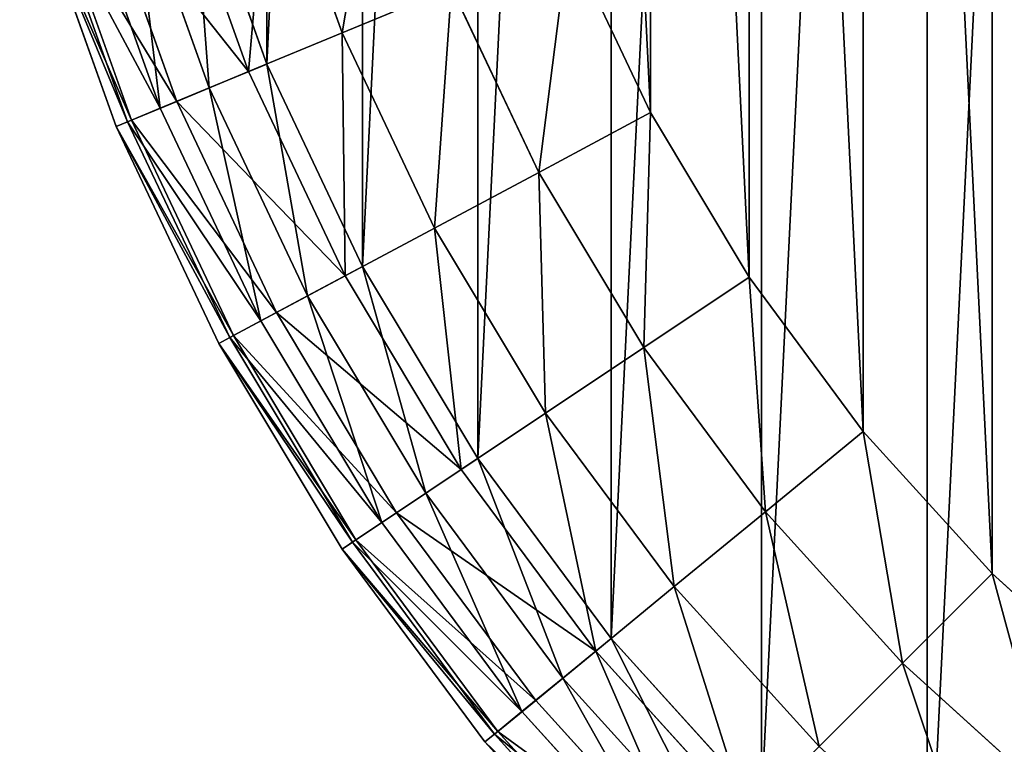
# Model space of a CAD drawing. Extents: x 3 to 943, y -1 to 199.
# Tile 5 of 256: x 74 to 86, y 80 to 89. Entities that reach past the tile are written whole.
import ezdxf

# ---------------------------------------------------------------- set-up
doc = ezdxf.new("R2010")
doc.units = 0
doc.layers.get('0').update_dxf_attribs({"color": 13, "linetype": 'CONTINUOUS'})

# ---------------------------------------------------------------- blocks, each defined once
blk = doc.blocks.new('GROUP_1')
for centre, radius in [((100, 100), 100), ((100, 100, 4), 100), ((100, 100), 96), ((100, 100, 4), 96)]:
    blk.add_circle(centre, radius)
mesh = blk.add_polyface()
corners = [(0.482, 109.802), (0.482, 90.198), (0, 100), (1.921, 119.509), (1.921, 80.491), (4.306, 129.028), (4, 100), (4.462, 109.41), (7.612, 138.268), (5.845, 118.729), (8.134, 127.867), (11.808, 147.14), (11.308, 136.738), (15.336, 145.254), (16.853, 155.557), (20.179, 153.335), (22.699, 163.439), (25.791, 160.902), (29.289, 170.711), (32.118, 167.882), (36.561, 177.301), (39.098, 174.209), (44.443, 183.147), (46.665, 179.821), (52.86, 188.192), (54.746, 184.664), (61.732, 192.388), (63.262, 188.692), (70.972, 195.694), (72.133, 191.866), (80.491, 198.079), (81.271, 194.155), (90.198, 199.518), (90.59, 195.538), (100, 200), (100, 196), (109.802, 199.518), (109.41, 195.538), (118.729, 194.155), (119.509, 198.079), (127.867, 191.866), (129.028, 195.694), (136.738, 188.692), (138.268, 192.388), (145.254, 184.664), (147.14, 188.192), (153.335, 179.821), (155.557, 183.147), (160.902, 174.209), (163.439, 177.301), (167.882, 167.882), (170.711, 170.711), (174.209, 160.902), (177.301, 163.439), (179.821, 153.335), (183.147, 155.557), (184.664, 145.254), (188.192, 147.14), (188.692, 136.738), (192.388, 138.268), (191.866, 127.867), (194.155, 118.729), (195.694, 129.028), (195.538, 109.41), (196, 100), (198.079, 119.509), (4.306, 70.972), (4.462, 90.59), (7.612, 61.732), (5.845, 81.271), (8.134, 72.133), (11.808, 52.86), (11.308, 63.262), (15.336, 54.746), (16.853, 44.443), (20.179, 46.665), (22.699, 36.561), (25.791, 39.098), (29.289, 29.289), (32.118, 32.118), (36.561, 22.699), (39.098, 25.791), (44.443, 16.853), (46.665, 20.179), (52.86, 11.808), (54.746, 15.336), (61.732, 7.612), (63.262, 11.308), (70.972, 4.306), (72.133, 8.134), (80.491, 1.921), (81.271, 5.845), (90.198, 0.482), (90.59, 4.462), (100, 0), (100, 4), (109.802, 0.482), (109.41, 4.462), (118.729, 5.845), (119.509, 1.921), (127.867, 8.134), (129.028, 4.306), (136.738, 11.308), (138.268, 7.612), (145.254, 15.336), (147.14, 11.808), (153.335, 20.179), (155.557, 16.853), (160.902, 25.791), (163.439, 22.699), (167.882, 32.118), (170.711, 29.289), (174.209, 39.098), (177.301, 36.561), (179.821, 46.665), (183.147, 44.443), (184.664, 54.746), (188.192, 52.86), (188.692, 63.262), (192.388, 61.732), (191.866, 72.133), (194.155, 81.271), (195.694, 70.972), (195.538, 90.59), (198.079, 80.491), (199.518, 109.802), (199.518, 90.198), (200, 100)]
mesh.append_faces([[corners[k] for k in face] for face in [(0, 1, 2), (126, 125, 127)]], dxfattribs={"vtx0": -1})
mesh.append_faces([[corners[k] for k in face] for face in [(1, 3, 4), (6, 5, 7), (7, 8, 9), (9, 8, 10), (10, 11, 12), (12, 11, 13), (13, 14, 15), (15, 16, 17), (17, 18, 19), (19, 20, 21), (21, 22, 23), (23, 24, 25), (25, 26, 27), (27, 28, 29), (29, 30, 31), (31, 32, 33), (33, 34, 35), (35, 36, 37), (37, 36, 38), (38, 39, 40), (40, 41, 42), (42, 43, 44), (44, 45, 46), (46, 47, 48), (48, 49, 50), (50, 51, 52), (52, 53, 54), (54, 55, 56), (56, 57, 58), (58, 59, 60), (60, 59, 61), (61, 62, 63), (63, 62, 64), (66, 67, 68), (68, 70, 71), (71, 73, 74), (74, 75, 76), (76, 77, 78), (78, 79, 80), (80, 81, 82), (82, 83, 84), (84, 85, 86), (86, 87, 88), (88, 89, 90), (90, 91, 92), (92, 93, 94), (94, 95, 96), (96, 98, 99), (99, 100, 101), (101, 102, 103), (103, 104, 105), (105, 106, 107), (107, 108, 109), (109, 110, 111), (111, 112, 113), (113, 114, 115), (115, 116, 117), (117, 118, 119), (119, 121, 122), (122, 64, 124), (124, 125, 126)]], dxfattribs={"vtx0": -1, "vtx1": -1})
mesh.append_faces([[corners[k] for k in face] for face in [(4, 5, 6), (124, 64, 65)]], dxfattribs={"vtx0": -1, "vtx1": -1, "vtx2": -1})
mesh.append_faces([[corners[k] for k in face] for face in [(1, 0, 3), (4, 3, 5), (7, 5, 8), (10, 8, 11), (13, 11, 14), (15, 14, 16), (17, 16, 18), (19, 18, 20), (21, 20, 22), (23, 22, 24), (25, 24, 26), (27, 26, 28), (29, 28, 30), (31, 30, 32), (33, 32, 34), (35, 34, 36), (38, 36, 39), (40, 39, 41), (42, 41, 43), (44, 43, 45), (46, 45, 47), (48, 47, 49), (50, 49, 51), (52, 51, 53), (54, 53, 55), (56, 55, 57), (58, 57, 59), (61, 59, 62), (64, 62, 65), (6, 66, 4), (66, 6, 67), (68, 67, 69), (68, 69, 70), (71, 70, 72), (71, 72, 73), (74, 73, 75), (76, 75, 77), (78, 77, 79), (80, 79, 81), (82, 81, 83), (84, 83, 85), (86, 85, 87), (88, 87, 89), (90, 89, 91), (92, 91, 93), (94, 93, 95), (96, 95, 97), (96, 97, 98), (99, 98, 100), (101, 100, 102), (103, 102, 104), (105, 104, 106), (107, 106, 108), (109, 108, 110), (111, 110, 112), (113, 112, 114), (115, 114, 116), (117, 116, 118), (119, 118, 120), (119, 120, 121), (122, 121, 123), (122, 123, 64), (124, 65, 125)]], dxfattribs={"vtx0": -1, "vtx2": -1})
mesh = blk.add_polyface()
corners = [(0.482, 90.198, 4), (0.482, 109.802, 4), (0, 100, 4), (1.921, 80.491, 4), (1.921, 119.509, 4), (4.306, 70.972, 4), (4, 100, 4), (4.462, 90.59, 4), (7.612, 61.732, 4), (5.845, 81.271, 4), (8.134, 72.133, 4), (11.808, 52.86, 4), (11.308, 63.262, 4), (15.336, 54.746, 4), (16.853, 44.443, 4), (20.179, 46.665, 4), (22.699, 36.561, 4), (25.791, 39.098, 4), (29.289, 29.289, 4), (32.118, 32.118, 4), (36.561, 22.699, 4), (39.098, 25.791, 4), (44.443, 16.853, 4), (46.665, 20.179, 4), (52.86, 11.808, 4), (54.746, 15.336, 4), (61.732, 7.612, 4), (63.262, 11.308, 4), (70.972, 4.306, 4), (72.133, 8.134, 4), (80.491, 1.921, 4), (81.271, 5.845, 4), (90.198, 0.482, 4), (90.59, 4.462, 4), (100, 0, 4), (100, 4, 4), (109.802, 0.482, 4), (109.41, 4.462, 4), (118.729, 5.845, 4), (119.509, 1.921, 4), (127.867, 8.134, 4), (129.028, 4.306, 4), (136.738, 11.308, 4), (138.268, 7.612, 4), (145.254, 15.336, 4), (147.14, 11.808, 4), (153.335, 20.179, 4), (155.557, 16.853, 4), (160.902, 25.791, 4), (163.439, 22.699, 4), (167.882, 32.118, 4), (170.711, 29.289, 4), (174.209, 39.098, 4), (177.301, 36.561, 4), (179.821, 46.665, 4), (183.147, 44.443, 4), (184.664, 54.746, 4), (188.192, 52.86, 4), (188.692, 63.262, 4), (192.388, 61.732, 4), (191.866, 72.133, 4), (194.155, 81.271, 4), (195.694, 70.972, 4), (195.538, 90.59, 4), (196, 100, 4), (198.079, 80.491, 4), (4.306, 129.028, 4), (4.462, 109.41, 4), (7.612, 138.268, 4), (5.845, 118.729, 4), (8.134, 127.867, 4), (11.808, 147.14, 4), (11.308, 136.738, 4), (15.336, 145.254, 4), (16.853, 155.557, 4), (20.179, 153.335, 4), (22.699, 163.439, 4), (25.791, 160.902, 4), (29.289, 170.711, 4), (32.118, 167.882, 4), (36.561, 177.301, 4), (39.098, 174.209, 4), (44.443, 183.147, 4), (46.665, 179.821, 4), (52.86, 188.192, 4), (54.746, 184.664, 4), (61.732, 192.388, 4), (63.262, 188.692, 4), (70.972, 195.694, 4), (72.133, 191.866, 4), (80.491, 198.079, 4), (81.271, 194.155, 4), (90.198, 199.518, 4), (90.59, 195.538, 4), (100, 200, 4), (100, 196, 4), (109.41, 195.538, 4), (109.802, 199.518, 4), (118.729, 194.155, 4), (119.509, 198.079, 4), (127.867, 191.866, 4), (129.028, 195.694, 4), (136.738, 188.692, 4), (138.268, 192.388, 4), (145.254, 184.664, 4), (147.14, 188.192, 4), (153.335, 179.821, 4), (155.557, 183.147, 4), (160.902, 174.209, 4), (163.439, 177.301, 4), (167.882, 167.882, 4), (170.711, 170.711, 4), (174.209, 160.902, 4), (177.301, 163.439, 4), (179.821, 153.335, 4), (183.147, 155.557, 4), (184.664, 145.254, 4), (188.192, 147.14, 4), (188.692, 136.738, 4), (192.388, 138.268, 4), (191.866, 127.867, 4), (194.155, 118.729, 4), (195.694, 129.028, 4), (195.538, 109.41, 4), (198.079, 119.509, 4), (199.518, 90.198, 4), (199.518, 109.802, 4), (200, 100, 4)]
mesh.append_faces([[corners[k] for k in face] for face in [(0, 1, 2), (126, 125, 127)]], dxfattribs={"vtx0": -1})
mesh.append_faces([[corners[k] for k in face] for face in [(1, 3, 4), (6, 5, 7), (7, 8, 9), (9, 8, 10), (10, 11, 12), (12, 11, 13), (13, 14, 15), (15, 16, 17), (17, 18, 19), (19, 20, 21), (21, 22, 23), (23, 24, 25), (25, 26, 27), (27, 28, 29), (29, 30, 31), (31, 32, 33), (33, 34, 35), (35, 36, 37), (37, 36, 38), (38, 39, 40), (40, 41, 42), (42, 43, 44), (44, 45, 46), (46, 47, 48), (48, 49, 50), (50, 51, 52), (52, 53, 54), (54, 55, 56), (56, 57, 58), (58, 59, 60), (60, 59, 61), (61, 62, 63), (63, 62, 64), (66, 67, 68), (68, 70, 71), (71, 73, 74), (74, 75, 76), (76, 77, 78), (78, 79, 80), (80, 81, 82), (82, 83, 84), (84, 85, 86), (86, 87, 88), (88, 89, 90), (90, 91, 92), (92, 93, 94), (94, 96, 97), (97, 98, 99), (99, 100, 101), (101, 102, 103), (103, 104, 105), (105, 106, 107), (107, 108, 109), (109, 110, 111), (111, 112, 113), (113, 114, 115), (115, 116, 117), (117, 118, 119), (119, 121, 122), (122, 64, 124), (124, 125, 126)]], dxfattribs={"vtx0": -1, "vtx1": -1})
mesh.append_faces([[corners[k] for k in face] for face in [(4, 5, 6), (124, 64, 65)]], dxfattribs={"vtx0": -1, "vtx1": -1, "vtx2": -1})
mesh.append_faces([[corners[k] for k in face] for face in [(1, 0, 3), (4, 3, 5), (7, 5, 8), (10, 8, 11), (13, 11, 14), (15, 14, 16), (17, 16, 18), (19, 18, 20), (21, 20, 22), (23, 22, 24), (25, 24, 26), (27, 26, 28), (29, 28, 30), (31, 30, 32), (33, 32, 34), (35, 34, 36), (38, 36, 39), (40, 39, 41), (42, 41, 43), (44, 43, 45), (46, 45, 47), (48, 47, 49), (50, 49, 51), (52, 51, 53), (54, 53, 55), (56, 55, 57), (58, 57, 59), (61, 59, 62), (64, 62, 65), (6, 66, 4), (66, 6, 67), (68, 67, 69), (68, 69, 70), (71, 70, 72), (71, 72, 73), (74, 73, 75), (76, 75, 77), (78, 77, 79), (80, 79, 81), (82, 81, 83), (84, 83, 85), (86, 85, 87), (88, 87, 89), (90, 89, 91), (92, 91, 93), (94, 93, 95), (94, 95, 96), (97, 96, 98), (99, 98, 100), (101, 100, 102), (103, 102, 104), (105, 104, 106), (107, 106, 108), (109, 108, 110), (111, 110, 112), (113, 112, 114), (115, 114, 116), (117, 116, 118), (119, 118, 120), (119, 120, 121), (122, 121, 123), (122, 123, 64), (124, 65, 125)]], dxfattribs={"vtx0": -1, "vtx2": -1})
blk = doc.blocks.new('GROUP_14')
for centre in [(100, 100), (100, 100, 67)]:
    blk.add_circle(centre, 100)
blk = doc.blocks.new('GROUP_19')
for p, q in [((5.059, 19.669, 19.196), (4.166, 22.163, 19.196)), ((3.909, 19.193, 18.243), (2.976, 21.802, 18.243)), ((3.208, 21.873), (4.134, 19.286)), ((3.426, 18.993, 0.152), (2.475, 21.65, 0.152)), ((3.027, 18.827, 17), (2.062, 21.525, 17)), ((2.825, 18.744, 0.586), (1.853, 21.462, 0.586)), ((1.292, 21.291, 14), (2.284, 18.519, 14)), ((1.292, 21.291, 2), (2.284, 18.519, 2)), ((2.424, 18.578, 1.235), (1.438, 21.336, 1.235)), ((2.473, 18.598, 15.553), (1.488, 21.351, 15.553)), ((7.834, 20.818, 20), (8.84, 18.69, 20)), ((6.397, 20.223, 19.796), (5.059, 19.669, 19.196)), ((7.469, 17.957, 19.796), (6.397, 20.223, 19.796)), ((5.059, 19.669, 19.196), (3.909, 19.193, 18.243)), ((6.191, 17.274, 19.196), (5.059, 19.669, 19.196)), ((4.134, 19.286), (3.426, 18.993, 0.152)), ((4.134, 19.286), (5.308, 16.802)), ((3.909, 19.193, 18.243), (3.027, 18.827, 17)), ((5.094, 16.688, 18.243), (3.909, 19.193, 18.243)), ((3.426, 18.993, 0.152), (2.825, 18.744, 0.586)), ((4.633, 16.441, 0.152), (3.426, 18.993, 0.152)), ((2.825, 18.744, 0.586), (2.424, 18.578, 1.235)), ((3.027, 18.827, 17), (2.473, 18.598, 15.553)), ((4.06, 16.135, 0.586), (2.825, 18.744, 0.586)), ((4.252, 16.237, 17), (3.027, 18.827, 17)), ((8.84, 18.69, 20), (7.469, 17.957, 19.796)), ((8.84, 18.69, 20), (10.051, 16.67, 20)), ((2.473, 18.598, 15.553), (2.284, 18.519, 14)), ((2.424, 18.578, 1.235), (2.284, 18.519, 2)), ((2.284, 18.519, 14), (3.542, 15.858, 14)), ((2.284, 18.519, 2), (3.542, 15.858, 2)), ((2.284, 18.519, 2), (2.284, 18.519, 14)), ((3.677, 15.93, 1.235), (2.424, 18.578, 1.235)), ((3.723, 15.955, 15.553), (2.473, 18.598, 15.553)), ((7.469, 17.957, 19.796), (6.191, 17.274, 19.196)), ((8.758, 15.807, 19.796), (7.469, 17.957, 19.796)), ((6.191, 17.274, 19.196), (5.094, 16.688, 18.243)), ((7.553, 15.002, 19.196), (6.191, 17.274, 19.196)), ((5.308, 16.802), (4.633, 16.441, 0.152)), ((5.308, 16.802), (6.721, 14.445)), ((5.094, 16.688, 18.243), (4.252, 16.237, 17)), ((6.519, 14.31, 18.243), (5.094, 16.688, 18.243)), ((10.051, 16.67, 20), (8.758, 15.807, 19.796)), ((10.051, 16.67, 20), (11.453, 14.779, 20)), ((4.633, 16.441, 0.152), (4.06, 16.135, 0.586)), ((6.084, 14.02, 0.152), (4.633, 16.441, 0.152)), ((4.252, 16.237, 17), (3.723, 15.955, 15.553)), ((5.725, 13.78, 17), (4.252, 16.237, 17)), ((4.06, 16.135, 0.586), (3.677, 15.93, 1.235)), ((5.544, 13.659, 0.586), (4.06, 16.135, 0.586)), ((3.723, 15.955, 15.553), (3.542, 15.858, 14)), ((5.226, 13.447, 15.553), (3.723, 15.955, 15.553)), ((3.677, 15.93, 1.235), (3.542, 15.858, 2)), ((3.542, 15.858, 14), (5.056, 13.333, 14)), ((3.542, 15.858, 2), (5.056, 13.333, 2)), ((3.542, 15.858, 2), (3.542, 15.858, 14)), ((5.183, 13.418, 1.235), (3.677, 15.93, 1.235)), ((8.758, 15.807, 19.796), (7.553, 15.002, 19.196)), ((10.251, 13.793, 19.796), (8.758, 15.807, 19.796)), ((7.553, 15.002, 19.196), (6.519, 14.31, 18.243)), ((9.132, 12.874, 19.196), (7.553, 15.002, 19.196)), ((11.453, 14.779, 20), (10.251, 13.793, 19.796)), ((11.453, 14.779, 20), (13.035, 13.035, 20)), ((6.721, 14.445), (6.084, 14.02, 0.152)), ((6.721, 14.445), (8.358, 12.239)), ((6.519, 14.31, 18.243), (5.725, 13.78, 17)), ((8.17, 12.084, 18.243), (6.519, 14.31, 18.243)), ((6.084, 14.02, 0.152), (5.544, 13.659, 0.586)), ((7.765, 11.752, 0.152), (6.084, 14.02, 0.152)), ((5.725, 13.78, 17), (5.226, 13.447, 15.553)), ((7.432, 11.479, 17), (5.725, 13.78, 17)), ((10.251, 13.793, 19.796), (9.132, 12.874, 19.196)), ((11.935, 11.935, 19.796), (10.251, 13.793, 19.796)), ((5.544, 13.659, 0.586), (5.183, 13.418, 1.235)), ((7.263, 11.34, 0.586), (5.544, 13.659, 0.586)), ((5.226, 13.447, 15.553), (5.056, 13.333, 14)), ((5.183, 13.418, 1.235), (5.056, 13.333, 2)), ((6.928, 11.065, 1.235), (5.183, 13.418, 1.235)), ((6.968, 11.098, 15.553), (5.226, 13.447, 15.553)), ((5.056, 13.333, 14), (6.81, 10.968, 14)), ((5.056, 13.333, 2), (6.81, 10.968, 2)), ((5.056, 13.333, 2), (5.056, 13.333, 14)), ((13.035, 13.035, 20), (11.935, 11.935, 19.796)), ((13.035, 13.035, 20), (14.779, 11.453, 20)), ((9.132, 12.874, 19.196), (8.17, 12.084, 18.243)), ((10.911, 10.911, 19.196), (9.132, 12.874, 19.196)), ((8.358, 12.239), (7.765, 11.752, 0.152)), ((8.358, 12.239), (10.203, 10.203)), ((8.17, 12.084, 18.243), (7.432, 11.479, 17)), ((10.031, 10.031, 18.243), (8.17, 12.084, 18.243)), ((11.935, 11.935, 19.796), (10.911, 10.911, 19.196)), ((13.793, 10.251, 19.796), (11.935, 11.935, 19.796)), ((7.765, 11.752, 0.152), (7.263, 11.34, 0.586)), ((9.661, 9.661, 0.152), (7.765, 11.752, 0.152)), ((7.432, 11.479, 17), (6.968, 11.098, 15.553)), ((9.356, 9.356, 17), (7.432, 11.479, 17)), ((7.263, 11.34, 0.586), (6.928, 11.065, 1.235)), ((9.202, 9.202, 0.586), (7.263, 11.34, 0.586)), ((6.968, 11.098, 15.553), (6.81, 10.968, 14)), ((6.928, 11.065, 1.235), (6.81, 10.968, 2)), ((8.895, 8.895, 1.235), (6.928, 11.065, 1.235)), ((8.932, 8.932, 15.553), (6.968, 11.098, 15.553)), ((6.81, 10.968, 14), (8.787, 8.787, 14)), ((6.81, 10.968, 2), (8.787, 8.787, 2)), ((6.81, 10.968, 2), (6.81, 10.968, 14))]:
    blk.add_line(p, q)
mesh = blk.add_polyface()
corners = [(2.137, 32.744), (2.137, 27.256), (2.002, 30), (2.54, 35.462), (2.54, 24.538), (3.208, 38.127), (3.208, 21.873), (4.134, 40.714), (4.134, 19.286), (5.308, 43.198), (5.308, 16.802), (6.721, 45.555), (6.721, 14.445), (8.358, 47.761), (8.358, 12.239), (10.203, 49.797), (10.203, 10.203), (12.239, 51.642), (12.239, 8.358), (14.445, 53.279), (14.445, 6.721), (16.802, 54.692), (16.802, 5.308), (19.286, 55.866), (19.286, 4.134), (21.873, 56.792), (21.873, 3.208), (24.538, 57.46), (24.538, 2.54), (27.256, 57.863), (27.256, 2.137), (30, 57.998), (30, 2.002), (32.744, 57.863), (32.744, 2.137), (35.462, 57.46), (35.462, 2.54), (38.127, 56.792), (38.127, 3.208), (40.714, 4.134), (40.714, 55.866), (43.198, 5.308), (43.198, 54.692), (45.555, 53.279), (45.555, 6.721), (47.761, 51.642), (47.761, 8.358), (49.797, 49.797), (49.797, 10.203), (51.642, 47.761), (51.642, 12.239), (53.279, 45.555), (53.279, 14.445), (54.692, 43.198), (54.692, 16.802), (55.866, 40.714), (55.866, 19.286), (56.792, 38.127), (56.792, 21.873), (57.46, 35.462), (57.46, 24.538), (57.863, 32.744), (57.863, 27.256), (57.998, 30)]
mesh.append_faces([[corners[k] for k in face] for face in [(0, 1, 2), (62, 61, 63)]], dxfattribs={"vtx0": -1})
mesh.append_faces([[corners[k] for k in face] for face in [(1, 3, 4), (4, 5, 6), (6, 7, 8), (8, 9, 10), (10, 11, 12), (12, 13, 14), (14, 15, 16), (16, 17, 18), (18, 19, 20), (20, 21, 22), (22, 23, 24), (24, 25, 26), (26, 27, 28), (28, 29, 30), (30, 31, 32), (32, 33, 34), (34, 35, 36), (36, 37, 38), (38, 37, 39), (39, 40, 41), (41, 43, 44), (44, 45, 46), (46, 47, 48), (48, 49, 50), (50, 51, 52), (52, 53, 54), (54, 55, 56), (56, 57, 58), (58, 59, 60), (60, 61, 62)]], dxfattribs={"vtx0": -1, "vtx1": -1})
mesh.append_faces([[corners[k] for k in face] for face in [(1, 0, 3), (4, 3, 5), (6, 5, 7), (8, 7, 9), (10, 9, 11), (12, 11, 13), (14, 13, 15), (16, 15, 17), (18, 17, 19), (20, 19, 21), (22, 21, 23), (24, 23, 25), (26, 25, 27), (28, 27, 29), (30, 29, 31), (32, 31, 33), (34, 33, 35), (36, 35, 37), (39, 37, 40), (41, 40, 42), (41, 42, 43), (44, 43, 45), (46, 45, 47), (48, 47, 49), (50, 49, 51), (52, 51, 53), (54, 53, 55), (56, 55, 57), (58, 57, 59), (60, 59, 61)]], dxfattribs={"vtx0": -1, "vtx2": -1})
mesh = blk.add_polyface()
corners = [(6.123, 27.648, 20), (6.123, 32.352, 20), (6.007, 30, 20), (6.468, 25.319, 20), (6.468, 34.681, 20), (7.04, 23.035, 20), (7.04, 36.965, 20), (7.834, 20.818, 20), (7.834, 39.182, 20), (8.84, 18.69, 20), (8.84, 41.31, 20), (10.051, 16.67, 20), (10.051, 43.33, 20), (11.453, 14.779, 20), (11.453, 45.221, 20), (13.035, 13.035, 20), (13.035, 46.965, 20), (14.779, 11.453, 20), (14.779, 48.547, 20), (16.67, 10.051, 20), (16.67, 49.949, 20), (18.69, 8.84, 20), (18.69, 51.16, 20), (20.818, 7.834, 20), (20.818, 52.166, 20), (23.035, 7.04, 20), (23.035, 52.96, 20), (25.319, 6.468, 20), (25.319, 53.532, 20), (27.648, 6.123, 20), (27.648, 53.877, 20), (30, 6.007, 20), (30, 53.993, 20), (32.352, 6.123, 20), (32.352, 53.877, 20), (34.681, 6.468, 20), (34.681, 53.532, 20), (36.965, 7.04, 20), (36.965, 52.96, 20), (39.182, 7.834, 20), (39.182, 52.166, 20), (41.31, 8.84, 20), (41.31, 51.16, 20), (43.33, 49.949, 20), (43.33, 10.051, 20), (45.221, 11.453, 20), (45.221, 48.547, 20), (46.965, 13.035, 20), (46.965, 46.965, 20), (48.547, 14.779, 20), (48.547, 45.221, 20), (49.949, 16.67, 20), (49.949, 43.33, 20), (51.16, 18.69, 20), (51.16, 41.31, 20), (52.166, 20.818, 20), (52.166, 39.182, 20), (52.96, 23.035, 20), (52.96, 36.965, 20), (53.532, 25.319, 20), (53.532, 34.681, 20), (53.877, 27.648, 20), (53.877, 32.352, 20), (53.993, 30, 20)]
mesh.append_faces([[corners[k] for k in face] for face in [(0, 1, 2), (62, 61, 63)]], dxfattribs={"vtx0": -1})
mesh.append_faces([[corners[k] for k in face] for face in [(1, 3, 4), (4, 5, 6), (6, 7, 8), (8, 9, 10), (10, 11, 12), (12, 13, 14), (14, 15, 16), (16, 17, 18), (18, 19, 20), (20, 21, 22), (22, 23, 24), (24, 25, 26), (26, 27, 28), (28, 29, 30), (30, 31, 32), (32, 33, 34), (34, 35, 36), (36, 37, 38), (38, 39, 40), (40, 41, 42), (42, 41, 43), (43, 45, 46), (46, 47, 48), (48, 49, 50), (50, 51, 52), (52, 53, 54), (54, 55, 56), (56, 57, 58), (58, 59, 60), (60, 61, 62)]], dxfattribs={"vtx0": -1, "vtx1": -1})
mesh.append_faces([[corners[k] for k in face] for face in [(1, 0, 3), (4, 3, 5), (6, 5, 7), (8, 7, 9), (10, 9, 11), (12, 11, 13), (14, 13, 15), (16, 15, 17), (18, 17, 19), (20, 19, 21), (22, 21, 23), (24, 23, 25), (26, 25, 27), (28, 27, 29), (30, 29, 31), (32, 31, 33), (34, 33, 35), (36, 35, 37), (38, 37, 39), (40, 39, 41), (43, 41, 44), (43, 44, 45), (46, 45, 47), (48, 47, 49), (50, 49, 51), (52, 51, 53), (54, 53, 55), (56, 55, 57), (58, 57, 59), (60, 59, 61)]], dxfattribs={"vtx0": -1, "vtx2": -1})
mesh = blk.add_polyface()
corners = [(5.059, 19.669, 19.196), (5.553, 22.584, 19.796), (4.166, 22.163, 19.196), (6.397, 20.223, 19.796)]
mesh.append_faces([[corners[k] for k in face] for face in [(0, 1, 2), (1, 0, 3)]], dxfattribs={"vtx0": -1})
mesh = blk.add_polyface()
corners = [(3.909, 19.193, 18.243), (4.166, 22.163, 19.196), (2.976, 21.802, 18.243), (5.059, 19.669, 19.196)]
mesh.append_faces([[corners[k] for k in face] for face in [(0, 1, 2), (1, 0, 3)]], dxfattribs={"vtx0": -1})
mesh = blk.add_polyface()
corners = [(3.909, 19.193, 18.243), (2.062, 21.525, 17), (3.027, 18.827, 17), (2.976, 21.802, 18.243)]
mesh.append_faces([[corners[k] for k in face] for face in [(0, 1, 2), (1, 0, 3)]], dxfattribs={"vtx0": -1})
mesh = blk.add_polyface()
corners = [(3.208, 21.873), (3.426, 18.993, 0.152), (2.475, 21.65, 0.152), (4.134, 19.286)]
mesh.append_faces([[corners[k] for k in face] for face in [(0, 1, 2), (1, 0, 3)]], dxfattribs={"vtx0": -1})
mesh = blk.add_polyface()
corners = [(2.475, 21.65, 0.152), (2.825, 18.744, 0.586), (1.853, 21.462, 0.586), (3.426, 18.993, 0.152)]
mesh.append_faces([[corners[k] for k in face] for face in [(0, 1, 2), (1, 0, 3)]], dxfattribs={"vtx0": -1})
mesh = blk.add_polyface()
corners = [(3.027, 18.827, 17), (1.488, 21.351, 15.553), (2.473, 18.598, 15.553), (2.062, 21.525, 17)]
mesh.append_faces([[corners[k] for k in face] for face in [(0, 1, 2), (1, 0, 3)]], dxfattribs={"vtx0": -1})
mesh = blk.add_polyface()
corners = [(1.438, 21.336, 1.235), (2.825, 18.744, 0.586), (2.424, 18.578, 1.235), (1.853, 21.462, 0.586)]
mesh.append_faces([[corners[k] for k in face] for face in [(0, 1, 2), (1, 0, 3)]], dxfattribs={"vtx0": -1})
mesh = blk.add_polyface()
corners = [(2.473, 18.598, 15.553), (1.292, 21.291, 14), (2.284, 18.519, 14), (1.488, 21.351, 15.553)]
mesh.append_faces([[corners[k] for k in face] for face in [(0, 1, 2), (1, 0, 3)]], dxfattribs={"vtx0": -1})
mesh = blk.add_polyface()
corners = [(1.292, 21.291, 2), (2.424, 18.578, 1.235), (2.284, 18.519, 2), (1.438, 21.336, 1.235)]
mesh.append_faces([[corners[k] for k in face] for face in [(0, 1, 2), (1, 0, 3)]], dxfattribs={"vtx0": -1})
mesh = blk.add_polyface()
corners = [(1.292, 21.291, 14), (2.284, 18.519, 2), (2.284, 18.519, 14), (1.292, 21.291, 2)]
mesh.append_faces([[corners[k] for k in face] for face in [(0, 1, 2), (1, 0, 3)]], dxfattribs={"vtx0": -1})
mesh = blk.add_polyface()
corners = [(7.469, 17.957, 19.796), (7.834, 20.818, 20), (6.397, 20.223, 19.796), (8.84, 18.69, 20)]
mesh.append_faces([[corners[k] for k in face] for face in [(0, 1, 2), (1, 0, 3)]], dxfattribs={"vtx0": -1})
mesh = blk.add_polyface()
corners = [(6.191, 17.274, 19.196), (6.397, 20.223, 19.796), (5.059, 19.669, 19.196), (7.469, 17.957, 19.796)]
mesh.append_faces([[corners[k] for k in face] for face in [(0, 1, 2), (1, 0, 3)]], dxfattribs={"vtx0": -1})
mesh = blk.add_polyface()
corners = [(5.094, 16.688, 18.243), (5.059, 19.669, 19.196), (3.909, 19.193, 18.243), (6.191, 17.274, 19.196)]
mesh.append_faces([[corners[k] for k in face] for face in [(0, 1, 2), (1, 0, 3)]], dxfattribs={"vtx0": -1})
mesh = blk.add_polyface()
corners = [(4.134, 19.286), (4.633, 16.441, 0.152), (3.426, 18.993, 0.152), (5.308, 16.802)]
mesh.append_faces([[corners[k] for k in face] for face in [(0, 1, 2), (1, 0, 3)]], dxfattribs={"vtx0": -1})
mesh = blk.add_polyface()
corners = [(5.094, 16.688, 18.243), (3.027, 18.827, 17), (4.252, 16.237, 17), (3.909, 19.193, 18.243)]
mesh.append_faces([[corners[k] for k in face] for face in [(0, 1, 2), (1, 0, 3)]], dxfattribs={"vtx0": -1})
mesh = blk.add_polyface()
corners = [(3.426, 18.993, 0.152), (4.06, 16.135, 0.586), (2.825, 18.744, 0.586), (4.633, 16.441, 0.152)]
mesh.append_faces([[corners[k] for k in face] for face in [(0, 1, 2), (1, 0, 3)]], dxfattribs={"vtx0": -1})
mesh = blk.add_polyface()
corners = [(2.424, 18.578, 1.235), (4.06, 16.135, 0.586), (3.677, 15.93, 1.235), (2.825, 18.744, 0.586)]
mesh.append_faces([[corners[k] for k in face] for face in [(0, 1, 2), (1, 0, 3)]], dxfattribs={"vtx0": -1})
mesh = blk.add_polyface()
corners = [(4.252, 16.237, 17), (2.473, 18.598, 15.553), (3.723, 15.955, 15.553), (3.027, 18.827, 17)]
mesh.append_faces([[corners[k] for k in face] for face in [(0, 1, 2), (1, 0, 3)]], dxfattribs={"vtx0": -1})
mesh = blk.add_polyface()
corners = [(8.758, 15.807, 19.796), (8.84, 18.69, 20), (7.469, 17.957, 19.796), (10.051, 16.67, 20)]
mesh.append_faces([[corners[k] for k in face] for face in [(0, 1, 2), (1, 0, 3)]], dxfattribs={"vtx0": -1})
mesh = blk.add_polyface()
corners = [(3.723, 15.955, 15.553), (2.284, 18.519, 14), (3.542, 15.858, 14), (2.473, 18.598, 15.553)]
mesh.append_faces([[corners[k] for k in face] for face in [(0, 1, 2), (1, 0, 3)]], dxfattribs={"vtx0": -1})
mesh = blk.add_polyface()
corners = [(2.284, 18.519, 2), (3.677, 15.93, 1.235), (3.542, 15.858, 2), (2.424, 18.578, 1.235)]
mesh.append_faces([[corners[k] for k in face] for face in [(0, 1, 2), (1, 0, 3)]], dxfattribs={"vtx0": -1})
mesh = blk.add_polyface()
corners = [(2.284, 18.519, 14), (3.542, 15.858, 2), (3.542, 15.858, 14), (2.284, 18.519, 2)]
mesh.append_faces([[corners[k] for k in face] for face in [(0, 1, 2), (1, 0, 3)]], dxfattribs={"vtx0": -1})
mesh = blk.add_polyface()
corners = [(7.553, 15.002, 19.196), (7.469, 17.957, 19.796), (6.191, 17.274, 19.196), (8.758, 15.807, 19.796)]
mesh.append_faces([[corners[k] for k in face] for face in [(0, 1, 2), (1, 0, 3)]], dxfattribs={"vtx0": -1})
mesh = blk.add_polyface()
corners = [(6.519, 14.31, 18.243), (6.191, 17.274, 19.196), (5.094, 16.688, 18.243), (7.553, 15.002, 19.196)]
mesh.append_faces([[corners[k] for k in face] for face in [(0, 1, 2), (1, 0, 3)]], dxfattribs={"vtx0": -1})
mesh = blk.add_polyface()
corners = [(5.308, 16.802), (6.084, 14.02, 0.152), (4.633, 16.441, 0.152), (6.721, 14.445)]
mesh.append_faces([[corners[k] for k in face] for face in [(0, 1, 2), (1, 0, 3)]], dxfattribs={"vtx0": -1})
mesh = blk.add_polyface()
corners = [(6.519, 14.31, 18.243), (4.252, 16.237, 17), (5.725, 13.78, 17), (5.094, 16.688, 18.243)]
mesh.append_faces([[corners[k] for k in face] for face in [(0, 1, 2), (1, 0, 3)]], dxfattribs={"vtx0": -1})
mesh = blk.add_polyface()
corners = [(10.251, 13.793, 19.796), (10.051, 16.67, 20), (8.758, 15.807, 19.796), (11.453, 14.779, 20)]
mesh.append_faces([[corners[k] for k in face] for face in [(0, 1, 2), (1, 0, 3)]], dxfattribs={"vtx0": -1})
mesh = blk.add_polyface()
corners = [(4.633, 16.441, 0.152), (5.544, 13.659, 0.586), (4.06, 16.135, 0.586), (6.084, 14.02, 0.152)]
mesh.append_faces([[corners[k] for k in face] for face in [(0, 1, 2), (1, 0, 3)]], dxfattribs={"vtx0": -1})
mesh = blk.add_polyface()
corners = [(5.725, 13.78, 17), (3.723, 15.955, 15.553), (5.226, 13.447, 15.553), (4.252, 16.237, 17)]
mesh.append_faces([[corners[k] for k in face] for face in [(0, 1, 2), (1, 0, 3)]], dxfattribs={"vtx0": -1})
mesh = blk.add_polyface()
corners = [(3.677, 15.93, 1.235), (5.544, 13.659, 0.586), (5.183, 13.418, 1.235), (4.06, 16.135, 0.586)]
mesh.append_faces([[corners[k] for k in face] for face in [(0, 1, 2), (1, 0, 3)]], dxfattribs={"vtx0": -1})
mesh = blk.add_polyface()
corners = [(5.226, 13.447, 15.553), (3.542, 15.858, 14), (5.056, 13.333, 14), (3.723, 15.955, 15.553)]
mesh.append_faces([[corners[k] for k in face] for face in [(0, 1, 2), (1, 0, 3)]], dxfattribs={"vtx0": -1})
mesh = blk.add_polyface()
corners = [(3.542, 15.858, 2), (5.183, 13.418, 1.235), (5.056, 13.333, 2), (3.677, 15.93, 1.235)]
mesh.append_faces([[corners[k] for k in face] for face in [(0, 1, 2), (1, 0, 3)]], dxfattribs={"vtx0": -1})
mesh = blk.add_polyface()
corners = [(3.542, 15.858, 14), (5.056, 13.333, 2), (5.056, 13.333, 14), (3.542, 15.858, 2)]
mesh.append_faces([[corners[k] for k in face] for face in [(0, 1, 2), (1, 0, 3)]], dxfattribs={"vtx0": -1})
mesh = blk.add_polyface()
corners = [(9.132, 12.874, 19.196), (8.758, 15.807, 19.796), (7.553, 15.002, 19.196), (10.251, 13.793, 19.796)]
mesh.append_faces([[corners[k] for k in face] for face in [(0, 1, 2), (1, 0, 3)]], dxfattribs={"vtx0": -1})
mesh = blk.add_polyface()
corners = [(8.17, 12.084, 18.243), (7.553, 15.002, 19.196), (6.519, 14.31, 18.243), (9.132, 12.874, 19.196)]
mesh.append_faces([[corners[k] for k in face] for face in [(0, 1, 2), (1, 0, 3)]], dxfattribs={"vtx0": -1})
mesh = blk.add_polyface()
corners = [(11.935, 11.935, 19.796), (11.453, 14.779, 20), (10.251, 13.793, 19.796), (13.035, 13.035, 20)]
mesh.append_faces([[corners[k] for k in face] for face in [(0, 1, 2), (1, 0, 3)]], dxfattribs={"vtx0": -1})
mesh = blk.add_polyface()
corners = [(6.721, 14.445), (7.765, 11.752, 0.152), (6.084, 14.02, 0.152), (8.358, 12.239)]
mesh.append_faces([[corners[k] for k in face] for face in [(0, 1, 2), (1, 0, 3)]], dxfattribs={"vtx0": -1})
mesh = blk.add_polyface()
corners = [(8.17, 12.084, 18.243), (5.725, 13.78, 17), (7.432, 11.479, 17), (6.519, 14.31, 18.243)]
mesh.append_faces([[corners[k] for k in face] for face in [(0, 1, 2), (1, 0, 3)]], dxfattribs={"vtx0": -1})
mesh = blk.add_polyface()
corners = [(6.084, 14.02, 0.152), (7.263, 11.34, 0.586), (5.544, 13.659, 0.586), (7.765, 11.752, 0.152)]
mesh.append_faces([[corners[k] for k in face] for face in [(0, 1, 2), (1, 0, 3)]], dxfattribs={"vtx0": -1})
mesh = blk.add_polyface()
corners = [(7.432, 11.479, 17), (5.226, 13.447, 15.553), (6.968, 11.098, 15.553), (5.725, 13.78, 17)]
mesh.append_faces([[corners[k] for k in face] for face in [(0, 1, 2), (1, 0, 3)]], dxfattribs={"vtx0": -1})
mesh = blk.add_polyface()
corners = [(10.911, 10.911, 19.196), (10.251, 13.793, 19.796), (9.132, 12.874, 19.196), (11.935, 11.935, 19.796)]
mesh.append_faces([[corners[k] for k in face] for face in [(0, 1, 2), (1, 0, 3)]], dxfattribs={"vtx0": -1})
mesh = blk.add_polyface()
corners = [(5.183, 13.418, 1.235), (7.263, 11.34, 0.586), (6.928, 11.065, 1.235), (5.544, 13.659, 0.586)]
mesh.append_faces([[corners[k] for k in face] for face in [(0, 1, 2), (1, 0, 3)]], dxfattribs={"vtx0": -1})
mesh = blk.add_polyface()
corners = [(6.968, 11.098, 15.553), (5.056, 13.333, 14), (6.81, 10.968, 14), (5.226, 13.447, 15.553)]
mesh.append_faces([[corners[k] for k in face] for face in [(0, 1, 2), (1, 0, 3)]], dxfattribs={"vtx0": -1})
mesh = blk.add_polyface()
corners = [(5.056, 13.333, 2), (6.928, 11.065, 1.235), (6.81, 10.968, 2), (5.183, 13.418, 1.235)]
mesh.append_faces([[corners[k] for k in face] for face in [(0, 1, 2), (1, 0, 3)]], dxfattribs={"vtx0": -1})
mesh = blk.add_polyface()
corners = [(5.056, 13.333, 14), (6.81, 10.968, 2), (6.81, 10.968, 14), (5.056, 13.333, 2)]
mesh.append_faces([[corners[k] for k in face] for face in [(0, 1, 2), (1, 0, 3)]], dxfattribs={"vtx0": -1})
mesh = blk.add_polyface()
corners = [(13.793, 10.251, 19.796), (13.035, 13.035, 20), (11.935, 11.935, 19.796), (14.779, 11.453, 20)]
mesh.append_faces([[corners[k] for k in face] for face in [(0, 1, 2), (1, 0, 3)]], dxfattribs={"vtx0": -1})
mesh = blk.add_polyface()
corners = [(10.031, 10.031, 18.243), (9.132, 12.874, 19.196), (8.17, 12.084, 18.243), (10.911, 10.911, 19.196)]
mesh.append_faces([[corners[k] for k in face] for face in [(0, 1, 2), (1, 0, 3)]], dxfattribs={"vtx0": -1})
mesh = blk.add_polyface()
corners = [(8.358, 12.239), (9.661, 9.661, 0.152), (7.765, 11.752, 0.152), (10.203, 10.203)]
mesh.append_faces([[corners[k] for k in face] for face in [(0, 1, 2), (1, 0, 3)]], dxfattribs={"vtx0": -1})
mesh = blk.add_polyface()
corners = [(9.356, 9.356, 17), (8.17, 12.084, 18.243), (7.432, 11.479, 17), (10.031, 10.031, 18.243)]
mesh.append_faces([[corners[k] for k in face] for face in [(0, 1, 2), (1, 0, 3)]], dxfattribs={"vtx0": -1})
mesh = blk.add_polyface()
corners = [(12.874, 9.132, 19.196), (11.935, 11.935, 19.796), (10.911, 10.911, 19.196), (13.793, 10.251, 19.796)]
mesh.append_faces([[corners[k] for k in face] for face in [(0, 1, 2), (1, 0, 3)]], dxfattribs={"vtx0": -1})
mesh = blk.add_polyface()
corners = [(7.765, 11.752, 0.152), (9.202, 9.202, 0.586), (7.263, 11.34, 0.586), (9.661, 9.661, 0.152)]
mesh.append_faces([[corners[k] for k in face] for face in [(0, 1, 2), (1, 0, 3)]], dxfattribs={"vtx0": -1})
mesh = blk.add_polyface()
corners = [(9.356, 9.356, 17), (6.968, 11.098, 15.553), (8.932, 8.932, 15.553), (7.432, 11.479, 17)]
mesh.append_faces([[corners[k] for k in face] for face in [(0, 1, 2), (1, 0, 3)]], dxfattribs={"vtx0": -1})
mesh = blk.add_polyface()
corners = [(6.928, 11.065, 1.235), (9.202, 9.202, 0.586), (8.895, 8.895, 1.235), (7.263, 11.34, 0.586)]
mesh.append_faces([[corners[k] for k in face] for face in [(0, 1, 2), (1, 0, 3)]], dxfattribs={"vtx0": -1})
mesh = blk.add_polyface()
corners = [(8.932, 8.932, 15.553), (6.81, 10.968, 14), (8.787, 8.787, 14), (6.968, 11.098, 15.553)]
mesh.append_faces([[corners[k] for k in face] for face in [(0, 1, 2), (1, 0, 3)]], dxfattribs={"vtx0": -1})
mesh = blk.add_polyface()
corners = [(6.81, 10.968, 2), (8.895, 8.895, 1.235), (8.787, 8.787, 2), (6.928, 11.065, 1.235)]
mesh.append_faces([[corners[k] for k in face] for face in [(0, 1, 2), (1, 0, 3)]], dxfattribs={"vtx0": -1})
mesh = blk.add_polyface()
corners = [(6.81, 10.968, 14), (8.787, 8.787, 2), (8.787, 8.787, 14), (6.81, 10.968, 2)]
mesh.append_faces([[corners[k] for k in face] for face in [(0, 1, 2), (1, 0, 3)]], dxfattribs={"vtx0": -1})
blk = doc.blocks.new('COMPONENT_9')
for name, p in [('GROUP_1', (0, 0)), ('GROUP_14', (0, 0, 89)), ('GROUP_1', (0, 0, 156)), ('GROUP_1', (0, 0, 71)), ('GROUP_14', (0, 0, 4)), ('GROUP_1', (0, 0, 85)), ('GROUP_19', (70.291, 69.779, 158))]:
    blk.add_blockref(name, p)
blk = doc.blocks.new('GROUP_2')
blk.add_blockref('COMPONENT_9', (0, 0))

msp = doc.modelspace()

# ---------------------------------------------------------------- block references
msp.add_blockref('GROUP_2', (2.923, -0.565, 4.663))

doc.saveas('drawing.dxf')
